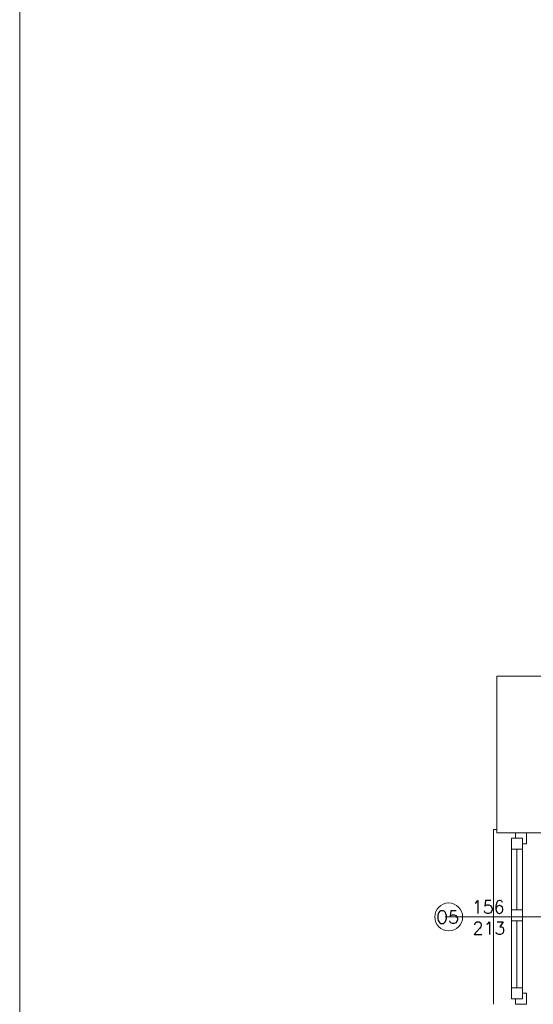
# Model space of a CAD drawing. Header units: millimetres. Extents: x -12354389001 to 271431, y -126469 to 48347.
# Tile 193 of 204: x -70616 to -70149, y 10875 to 11771. Entities that reach past the tile are written whole.
import ezdxf

# ---------------------------------------------------------------- set-up
doc = ezdxf.new("R2010")
doc.units = ezdxf.units.MM
doc.layers.get('0').update_dxf_attribs({"lineweight": 9})
for name, color, linetype, lineweight in [('IS_Text_Odbiornikow_Therm', 7, 'Continuous', 5), ('LINIE PRZEKROJOWE', 7, 'Continuous', 13), ('OPISY', 255, 'Continuous', 9), ('stolarka', 252, 'Continuous', 9)]:
    doc.layers.add(name, color=color, linetype=linetype, lineweight=lineweight)
doc.styles.add('ROMANS-POTROJNY-0-8-W', font='ROMANT.SHX', dxfattribs={"width": 0.8})

# ---------------------------------------------------------------- blocks, each defined once
blk = doc.blocks.new('ffwefw')
at = {"color": 252, "linetype": 'Continuous', "lineweight": 13}
for p, q in [((-70181.77, 11034.36), (-70184.77, 11034.36)), ((-70184.77, 11034.36), (-70184.77, 10875.28))]:
    blk.add_line(p, q, dxfattribs=at)
at = {"layer": 'LINIE PRZEKROJOWE', "color": 252, "linetype": 'Continuous', "lineweight": 13}
for p, q in [((-70181.77, 11173.7), (-70075.77, 11173.7)), ((-70181.77, 11083.41), (-70181.77, 11173.7)), ((-70181.77, 11031.28), (-70181.77, 11147.97)), ((-70131.84, 11031.28), (-70181.77, 11031.28))]:
    blk.add_line(p, q, dxfattribs=at)
at = {"layer": 'LINIE PRZEKROJOWE'}
blk.add_lwpolyline([(-70616, 12811.51), (-62206, 12811.51), (-62206, 6871.51), (-70616, 6871.51), (-70616, 12811.51)], dxfattribs=at)
at = {"layer": 'OPISY', "color": 252, "linetype": 'Continuous', "lineweight": 13}
blk.add_line((-70228.92, 10954.78), (-70123.66, 10954.78), dxfattribs=at)
blk.add_circle((-70225.69, 10954.78), 12.7, dxfattribs=at)
at = {"layer": 'stolarka', "color": 252, "linetype": 'Continuous', "lineweight": 13}
for p, q in [((-70168.66, 11026.28), (-70168.66, 11016.28)), ((-70158.66, 11026.28), (-70168.66, 11026.28)), ((-70155.01, 11031.28), (-70165.01, 11031.28)), ((-70165.01, 11031.28), (-70165.01, 11026.28)), ((-70158.66, 11016.28), (-70158.66, 11026.28)), ((-70158.66, 11026.28), (-70158.66, 10889.91)), ((-70155.01, 11021.28), (-70155.01, 11031.28)), ((-70168.66, 11021.28), (-70168.66, 10888.28)), ((-70168.66, 11016.28), (-70158.66, 11016.28)), ((-70163.66, 11016.28), (-70163.66, 10961.12)), ((-70158.66, 11021.28), (-70155.01, 11021.28)), ((-70168.66, 10961.12), (-70168.66, 10951.12)), ((-70158.66, 10961.12), (-70168.66, 10961.12)), ((-70158.66, 10951.12), (-70158.66, 10961.12)), ((-70168.66, 10951.12), (-70158.66, 10951.12)), ((-70163.66, 10951.12), (-70163.66, 10890.28)), ((-70168.66, 10890.28), (-70168.66, 10880.28)), ((-70158.66, 10890.28), (-70168.66, 10890.28)), ((-70158.66, 10880.28), (-70158.66, 10890.28)), ((-70155.01, 10885.28), (-70158.66, 10885.28)), ((-70155.01, 10875.28), (-70155.01, 10885.28)), ((-70168.66, 10880.28), (-70158.66, 10880.28)), ((-70165.01, 10880.28), (-70165.01, 10875.28)), ((-70165.01, 10875.28), (-70155.01, 10875.28))]:
    blk.add_line(p, q, dxfattribs=at)
at = {"layer": 'OPISY', "color": 252, "linetype": 'Continuous', "lineweight": 13, "style": 'ROMANS-POTROJNY-0-8-W'}
blk.add_text('O5', height=11.574, dxfattribs=at).set_placement((-70237.15, 10948.88))
at = {"layer": 'stolarka', "color": 252, "linetype": 'Continuous', "lineweight": 13, "style": 'ROMANS-POTROJNY-0-8-W'}
for s, p in [('156', (-70204.59, 10958.03)), ('213', (-70203.95, 10938.69))]:
    blk.add_text(s, height=11.574, dxfattribs=at).set_placement(p)

msp = doc.modelspace()

# ---------------------------------------------------------------- block references
at = {"layer": 'IS_Text_Odbiornikow_Therm', "color": 7, "ltscale": 0.5}
msp.add_blockref('ffwefw', (0, 0), dxfattribs=at)

doc.saveas('drawing.dxf')
